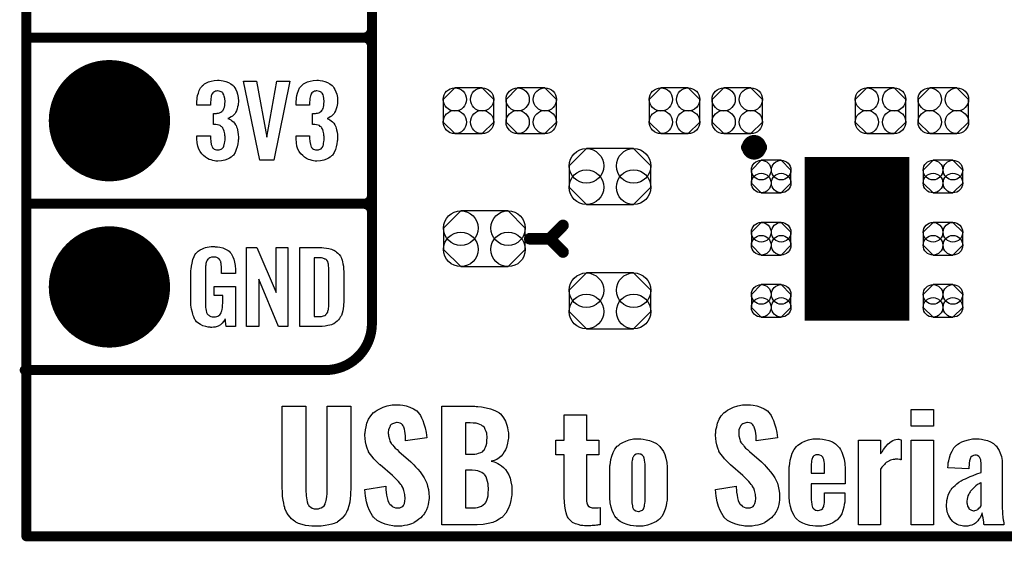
# Model space of a CAD drawing. Extents: x -0.07 to 0.95, y -0.15 to 2.1.
# Tile 1 of 26: x -0.05 to 0.54, y -0.15 to 0.16. Entities that reach past the tile are written whole.
import ezdxf

# ---------------------------------------------------------------- set-up
doc = ezdxf.new("R2010")
doc.units = 0
doc.layers.get('0').update_dxf_attribs({"linetype": 'CONTINUOUS'})
for name, color, linetype in [('gko', 6, 'CONTINUOUS'), ('gto', 2, 'CONTINUOUS'), ('gts', 1, 'CONTINUOUS')]:
    doc.layers.add(name, color=color, linetype=linetype)

# ---------------------------------------------------------------- blocks, each defined once
blk = doc.blocks.new('D63')
at = {"const_width": 0.003}
blk.add_lwpolyline([(-0.0015, 0, 1), (0.0015, 0, 1)], format="xyb", close=True, dxfattribs=at)
blk = doc.blocks.new('D102')
at = {"const_width": 0.00395}
blk.add_lwpolyline([(-0.001975, 0, 1), (0.001975, 0, 1)], format="xyb", close=True, dxfattribs=at)
blk = doc.blocks.new('D103')
at = {"const_width": 0.0035}
blk.add_lwpolyline([(-0.00175, 0, 1), (0.00175, 0, 1)], format="xyb", close=True, dxfattribs=at)
blk = doc.blocks.new('D72')
at = {"const_width": 0.0984}
blk.add_lwpolyline([(-0.0315, 0), (0.0315, 0)], dxfattribs=at)
blk = doc.blocks.new('D115')
blk.add_lwpolyline([(0.0152, -0.0068), (0.0152, 0.0068), (0.0082, 0.0138), (-0.0082, 0.0138), (-0.0152, 0.0068), (-0.0152, -0.0068), (-0.0082, -0.0138), (0.0082, -0.0138)], close=True)
for centre in [(-0.0082, 0.0068), (0.0082, 0.0068), (-0.0082, -0.0068), (0.0082, -0.0068)]:
    blk.add_circle(centre, 0.007)
blk = doc.blocks.new('D116')
blk.add_lwpolyline([(-0.0142, -0.0168), (0.0142, -0.0168), (0.0246, -0.0064), (0.0246, 0.0064), (0.0142, 0.0168), (-0.0142, 0.0168), (-0.0246, 0.0064), (-0.0246, -0.0064)], close=True)
for centre in [(-0.0142, 0.0064), (0.0142, 0.0064), (-0.0142, -0.0064), (0.0142, -0.0064)]:
    blk.add_circle(centre, 0.0104)
blk = doc.blocks.new('D117')
blk.add_lwpolyline([(0.006, 0.0098), (-0.006, 0.0098), (-0.0119, 0.0039), (-0.0119, -0.0039), (-0.006, -0.0098), (0.006, -0.0098), (0.0119, -0.0039), (0.0119, 0.0039)], close=True)
for centre in [(-0.006, 0.0039), (0.006, 0.0039), (-0.006, -0.0039), (0.006, -0.0039)]:
    blk.add_circle(centre, 0.0059)
blk = doc.blocks.new('D77')
at = {"const_width": 0.0365}
blk.add_lwpolyline([(-0.01825, 0, 1), (0.01825, 0, 1)], format="xyb", close=True, dxfattribs=at)

msp = doc.modelspace()

# ---------------------------------------------------------------- linework, layer by layer
at = {"layer": 'gko', "color": 6, "const_width": 0.006}
for points in [[(-0.049, -0.15), (-0.049, 2.01)], [(-0.049, -0.15), (0.851, -0.15)]]:
    msp.add_lwpolyline(points, dxfattribs=at)
at = {"layer": 'gto', "color": 2}
for points, const_width in [([(0.159, -0.022), (0.159, 0.722)], 0.006), ([(0.159, 0.155), (0.159, 0.245)], 0.006), ([(-0.049, 0.15), (0.154, 0.15)], 0.006), ([(-0.049, 0.15), (0.154, 0.15)], 0.006), ([(0.154, 0.15), (0.154, 0.15)], 0.006), ([(0.154, 0.15), (0.154, 0.15)], 0.006), ([(0.159, 0.145), (0.159, 0.145)], 0.006), ([(0.159, 0.145), (0.159, 0.145)], 0.006), ([(0.159, 0.145), (0.159, 0.145)], 0.006), ([(0.159, 0.145), (0.159, 0.145)], 0.006), ([(0.159, 0.055), (0.159, 0.145)], 0.006), ([(0.3851, 0.084), (0.3851, 0.084)], 0.007), ([(0.3929, 0.084), (0.3929, 0.084)], 0.007), ([(0.3929, 0.084), (0.3929, 0.084)], 0.007), ([(-0.049, 0.05), (0.154, 0.05)], 0.006), ([(-0.049, 0.05), (0.154, 0.05)], 0.006), ([(0.154, 0.05), (0.154, 0.05)], 0.006), ([(0.154, 0.05), (0.154, 0.05)], 0.006), ([(0.159, 0.045), (0.159, 0.045)], 0.006), ([(0.159, 0.045), (0.159, 0.045)], 0.006), ([(0.159, 0.045), (0.159, 0.045)], 0.006), ([(0.159, 0.045), (0.159, 0.045)], 0.006), ([(0.266, 0.029), (0.274, 0.037)], 0.007), ([(0.254, 0.029), (0.266, 0.029)], 0.007), ([(0.266, 0.029), (0.274, 0.021)], 0.007), ([(-0.05, -0.05), (-0.0106, -0.05)], 0.006), ([(-0.049, -0.05), (0.131, -0.05)], 0.006), ([(0.131, -0.05), (0.131, -0.05)], 0.006), ([(0.131, -0.05), (0.131, -0.05)], 0.006)]:
    msp.add_lwpolyline(points, dxfattribs=dict(at, const_width=const_width))
for points, const_width in [([(0.154, 0.15, 0.414214), (0.159, 0.155)], 0.006), ([(0.159, 0.145, 0.414214), (0.154, 0.15)], 0.006), ([(0.159, 0.145, 0.414214), (0.154, 0.15)], 0.006), ([(0.3929, 0.084, 1), (0.3851, 0.084)], 0.007), ([(0.3851, 0.084, 1), (0.3929, 0.084)], 0.007), ([(0.154, 0.05, 0.414214), (0.159, 0.055)], 0.006), ([(0.159, 0.045, 0.414214), (0.154, 0.05)], 0.006), ([(0.159, 0.045, 0.414214), (0.154, 0.05)], 0.006), ([(0.131, -0.05, 0.414214), (0.159, -0.022)], 0.006)]:
    msp.add_lwpolyline(points, format="xyb", dxfattribs=dict(at, const_width=const_width))
for points in [[(0.0671, 0.1243), (0.0683, 0.1242), (0.0695, 0.124), (0.071, 0.1235), (0.0726, 0.123), (0.0741, 0.1222), (0.0754, 0.1211), (0.0756, 0.121), (0.0759, 0.1206), (0.0764, 0.1197), (0.077, 0.1187), (0.0776, 0.1174), (0.0781, 0.1159), (0.0785, 0.1139), (0.0786, 0.1118), (0.0786, 0.1116), (0.0786, 0.1111), (0.0785, 0.1103), (0.0784, 0.1094), (0.0781, 0.1083), (0.0779, 0.1071), (0.0774, 0.106), (0.0769, 0.1049), (0.0768, 0.1048), (0.0766, 0.1044), (0.0762, 0.1039), (0.0756, 0.1034), (0.075, 0.1028), (0.0743, 0.1023), (0.0733, 0.1017), (0.0723, 0.1013), (0.0724, 0.1013), (0.0728, 0.1012), (0.0733, 0.1009), (0.074, 0.1005), (0.0747, 0.1), (0.0756, 0.0993), (0.0763, 0.0985), (0.0769, 0.0975), (0.077, 0.0975), (0.0772, 0.0971), (0.0775, 0.0964), (0.0778, 0.0956), (0.0781, 0.0945), (0.0783, 0.0932), (0.0785, 0.0916), (0.0786, 0.09), (0.0786, 0.0899), (0.0786, 0.0897), (0.0786, 0.0893), (0.0786, 0.0889), (0.0785, 0.0883), (0.0784, 0.0876), (0.0782, 0.0861), (0.0779, 0.0843), (0.0773, 0.0826), (0.0766, 0.0809), (0.0756, 0.0793), (0.0755, 0.0791), (0.075, 0.0788), (0.0743, 0.0781), (0.0732, 0.0775), (0.072, 0.0768), (0.0704, 0.0762), (0.0684, 0.0758), (0.0662, 0.0756), (0.0657, 0.0756), (0.0651, 0.0757), (0.0643, 0.0758), (0.0633, 0.076), (0.0622, 0.0764), (0.0611, 0.0767), (0.06, 0.0773), (0.0588, 0.078), (0.0577, 0.079), (0.0566, 0.08), (0.0557, 0.0814), (0.0548, 0.0828), (0.0543, 0.0847), (0.0539, 0.0867), (0.0537, 0.0891), (0.0537, 0.0908), (0.0619, 0.0908), (0.0619, 0.0894), (0.0619, 0.0892), (0.0619, 0.0889), (0.062, 0.0881), (0.0621, 0.0874), (0.0623, 0.0856), (0.0626, 0.0848), (0.0629, 0.084), (0.063, 0.084), (0.0631, 0.0838), (0.0633, 0.0835), (0.0636, 0.0832), (0.0641, 0.0829), (0.0647, 0.0827), (0.0655, 0.0825), (0.0663, 0.0824), (0.0667, 0.0824), (0.0671, 0.0825), (0.0676, 0.0826), (0.0682, 0.0828), (0.0687, 0.0831), (0.0693, 0.0836), (0.0696, 0.0841), (0.0696, 0.0842), (0.0698, 0.0845), (0.0699, 0.085), (0.0701, 0.0855), (0.0703, 0.0864), (0.0704, 0.0873), (0.0706, 0.0885), (0.0706, 0.0898), (0.0706, 0.09), (0.0706, 0.0904), (0.0705, 0.0911), (0.0704, 0.092), (0.07, 0.0938), (0.0697, 0.0948), (0.0693, 0.0956), (0.0692, 0.0957), (0.069, 0.096), (0.0687, 0.0963), (0.0683, 0.0966), (0.0677, 0.0971), (0.067, 0.0974), (0.066, 0.0976), (0.065, 0.0978), (0.0636, 0.0978), (0.0636, 0.1044), (0.0654, 0.1044), (0.0659, 0.1045), (0.0666, 0.1046), (0.0673, 0.1048), (0.0681, 0.1051), (0.0687, 0.1055), (0.0693, 0.1061), (0.0694, 0.1062), (0.0695, 0.1063), (0.0696, 0.1068), (0.0699, 0.1074), (0.0702, 0.1081), (0.0704, 0.1091), (0.0705, 0.1102), (0.0706, 0.1115), (0.0706, 0.1117), (0.0706, 0.1121), (0.0705, 0.1126), (0.0705, 0.1133), (0.0701, 0.1148), (0.0699, 0.1156), (0.0695, 0.1162), (0.0695, 0.1163), (0.0694, 0.1165), (0.0691, 0.1168), (0.0688, 0.1171), (0.0683, 0.1173), (0.0677, 0.1176), (0.067, 0.1178), (0.0661, 0.1179), (0.0658, 0.1179), (0.0653, 0.1178), (0.0648, 0.1177), (0.0643, 0.1174), (0.0637, 0.1172), (0.0632, 0.1167), (0.0628, 0.1161), (0.0628, 0.116), (0.0627, 0.1159), (0.0625, 0.1154), (0.0623, 0.1149), (0.0622, 0.1142), (0.0621, 0.1134), (0.062, 0.1123), (0.0619, 0.1111), (0.0619, 0.1094), (0.0537, 0.1094), (0.0537, 0.1116), (0.0537, 0.1117), (0.0537, 0.1119), (0.0537, 0.1122), (0.0538, 0.1126), (0.0539, 0.1137), (0.0541, 0.1151), (0.0546, 0.1166), (0.0551, 0.1182), (0.0559, 0.1197), (0.057, 0.121), (0.0571, 0.1212), (0.0576, 0.1216), (0.0583, 0.1221), (0.0594, 0.1227), (0.0607, 0.1234), (0.0622, 0.1238), (0.064, 0.1242), (0.0661, 0.1244), (0.0667, 0.1244), (0.0671, 0.1243)], [(0.1, 0.0763), (0.0915, 0.0763), (0.0818, 0.1238), (0.0895, 0.1238), (0.0958, 0.0901), (0.1017, 0.1238), (0.1095, 0.1238), (0.1, 0.0763)], [(0.1268, 0.1243), (0.1279, 0.1242), (0.1292, 0.124), (0.1307, 0.1235), (0.1323, 0.123), (0.1337, 0.1222), (0.135, 0.1211), (0.1352, 0.121), (0.1356, 0.1206), (0.1361, 0.1197), (0.1367, 0.1187), (0.1373, 0.1174), (0.1378, 0.1159), (0.1382, 0.1139), (0.1383, 0.1118), (0.1383, 0.1116), (0.1383, 0.1111), (0.1382, 0.1103), (0.1381, 0.1094), (0.1378, 0.1083), (0.1375, 0.1071), (0.1371, 0.106), (0.1365, 0.1049), (0.1364, 0.1048), (0.1362, 0.1044), (0.1359, 0.1039), (0.1353, 0.1034), (0.1347, 0.1028), (0.1339, 0.1023), (0.133, 0.1017), (0.132, 0.1013), (0.1321, 0.1013), (0.1324, 0.1012), (0.133, 0.1009), (0.1336, 0.1005), (0.1344, 0.1), (0.1352, 0.0993), (0.136, 0.0985), (0.1366, 0.0975), (0.1367, 0.0975), (0.1369, 0.0971), (0.1372, 0.0964), (0.1374, 0.0956), (0.1377, 0.0945), (0.138, 0.0932), (0.1382, 0.0916), (0.1383, 0.09), (0.1383, 0.0899), (0.1383, 0.0897), (0.1383, 0.0893), (0.1383, 0.0889), (0.1382, 0.0883), (0.1381, 0.0876), (0.1379, 0.0861), (0.1375, 0.0843), (0.137, 0.0826), (0.1362, 0.0809), (0.1352, 0.0793), (0.1351, 0.0791), (0.1347, 0.0788), (0.1339, 0.0781), (0.1329, 0.0775), (0.1316, 0.0768), (0.13, 0.0762), (0.1281, 0.0758), (0.1259, 0.0756), (0.1253, 0.0756), (0.1248, 0.0757), (0.1239, 0.0758), (0.123, 0.076), (0.1219, 0.0764), (0.1208, 0.0767), (0.1197, 0.0773), (0.1185, 0.078), (0.1174, 0.079), (0.1163, 0.08), (0.1153, 0.0814), (0.1145, 0.0828), (0.1139, 0.0847), (0.1136, 0.0867), (0.1134, 0.0891), (0.1134, 0.0908), (0.1215, 0.0908), (0.1215, 0.0894), (0.1215, 0.0892), (0.1215, 0.0889), (0.1216, 0.0881), (0.1217, 0.0874), (0.122, 0.0856), (0.1223, 0.0848), (0.1225, 0.084), (0.1226, 0.084), (0.1227, 0.0838), (0.123, 0.0835), (0.1233, 0.0832), (0.1238, 0.0829), (0.1244, 0.0827), (0.1251, 0.0825), (0.126, 0.0824), (0.1263, 0.0824), (0.1268, 0.0825), (0.1273, 0.0826), (0.1278, 0.0828), (0.1284, 0.0831), (0.1289, 0.0836), (0.1293, 0.0841), (0.1293, 0.0842), (0.1295, 0.0845), (0.1296, 0.085), (0.1298, 0.0855), (0.1299, 0.0864), (0.13, 0.0873), (0.1302, 0.0885), (0.1302, 0.0898), (0.1302, 0.09), (0.1302, 0.0904), (0.1301, 0.0911), (0.13, 0.092), (0.1297, 0.0938), (0.1294, 0.0948), (0.1289, 0.0956), (0.1288, 0.0957), (0.1287, 0.096), (0.1284, 0.0963), (0.1279, 0.0966), (0.1274, 0.0971), (0.1266, 0.0974), (0.1257, 0.0976), (0.1247, 0.0978), (0.1233, 0.0978), (0.1233, 0.1044), (0.125, 0.1044), (0.1256, 0.1045), (0.1262, 0.1046), (0.127, 0.1048), (0.1277, 0.1051), (0.1284, 0.1055), (0.1289, 0.1061), (0.129, 0.1062), (0.1291, 0.1063), (0.1293, 0.1068), (0.1296, 0.1074), (0.1299, 0.1081), (0.13, 0.1091), (0.1301, 0.1102), (0.1302, 0.1115), (0.1302, 0.1117), (0.1302, 0.1121), (0.1301, 0.1126), (0.1301, 0.1133), (0.1298, 0.1148), (0.1296, 0.1156), (0.1292, 0.1162), (0.1292, 0.1163), (0.129, 0.1165), (0.1287, 0.1168), (0.1285, 0.1171), (0.128, 0.1173), (0.1274, 0.1176), (0.1266, 0.1178), (0.1258, 0.1179), (0.1254, 0.1179), (0.125, 0.1178), (0.1245, 0.1177), (0.1239, 0.1174), (0.1234, 0.1172), (0.1228, 0.1167), (0.1225, 0.1161), (0.1225, 0.116), (0.1224, 0.1159), (0.1222, 0.1154), (0.122, 0.1149), (0.1219, 0.1142), (0.1217, 0.1134), (0.1216, 0.1123), (0.1215, 0.1111), (0.1215, 0.1094), (0.1134, 0.1094), (0.1134, 0.1116), (0.1134, 0.1117), (0.1134, 0.1119), (0.1134, 0.1122), (0.1135, 0.1126), (0.1136, 0.1137), (0.1138, 0.1151), (0.1142, 0.1166), (0.1148, 0.1182), (0.1155, 0.1197), (0.1166, 0.121), (0.1168, 0.1212), (0.1173, 0.1216), (0.1179, 0.1221), (0.119, 0.1227), (0.1203, 0.1234), (0.1219, 0.1238), (0.1237, 0.1242), (0.1258, 0.1244), (0.1263, 0.1244), (0.1268, 0.1243)], [(0.0647, 0.0242), (0.0654, 0.0242), (0.066, 0.0241), (0.0675, 0.0239), (0.0692, 0.0235), (0.0708, 0.0228), (0.0724, 0.022), (0.0731, 0.0215), (0.0737, 0.0208), (0.0738, 0.0206), (0.0742, 0.0202), (0.0746, 0.0193), (0.0753, 0.0182), (0.0758, 0.0167), (0.0763, 0.015), (0.0767, 0.0129), (0.0768, 0.0105), (0.0768, 0.008), (0.0684, 0.008), (0.0684, 0.0106), (0.0684, 0.0107), (0.0684, 0.0111), (0.0684, 0.0116), (0.0684, 0.0121), (0.0683, 0.0134), (0.0682, 0.0142), (0.0681, 0.0147), (0.0681, 0.0148), (0.068, 0.015), (0.068, 0.0153), (0.0678, 0.0156), (0.0674, 0.0164), (0.0668, 0.0171), (0.0666, 0.0172), (0.0663, 0.0174), (0.066, 0.0176), (0.0656, 0.0177), (0.065, 0.0179), (0.0645, 0.0179), (0.0633, 0.0179), (0.063, 0.0179), (0.0625, 0.0179), (0.0614, 0.0175), (0.0609, 0.0172), (0.0605, 0.0168), (0.0603, 0.0167), (0.0599, 0.0161), (0.0595, 0.0153), (0.0591, 0.0142), (0.0591, 0.0141), (0.0591, 0.0139), (0.059, 0.0135), (0.059, 0.013), (0.0589, 0.0124), (0.0589, 0.0117), (0.0588, 0.0108), (0.0588, 0.0099), (0.0588, -0.01), (0.0588, -0.0102), (0.0588, -0.0106), (0.0589, -0.0114), (0.0589, -0.0123), (0.0591, -0.0132), (0.0593, -0.0142), (0.0595, -0.0153), (0.0598, -0.0161), (0.0599, -0.0162), (0.06, -0.0164), (0.0604, -0.0167), (0.0608, -0.017), (0.0613, -0.0174), (0.0621, -0.0178), (0.0629, -0.0179), (0.0639, -0.018), (0.0644, -0.018), (0.0649, -0.0179), (0.0656, -0.0178), (0.0662, -0.0176), (0.0669, -0.0172), (0.0675, -0.0167), (0.068, -0.016), (0.0681, -0.0159), (0.0682, -0.0156), (0.0683, -0.0151), (0.0686, -0.0144), (0.0688, -0.0135), (0.069, -0.0124), (0.0691, -0.0111), (0.0692, -0.0096), (0.0692, -0.0052), (0.0641, -0.0052), (0.0641, 0.0003), (0.0769, 0.0003), (0.0769, -0.0238), (0.0713, -0.0238), (0.0707, -0.0191), (0.0707, -0.0192), (0.0707, -0.0193), (0.0703, -0.02), (0.0697, -0.0208), (0.0689, -0.0217), (0.0678, -0.0227), (0.0664, -0.0235), (0.0647, -0.0241), (0.0637, -0.0242), (0.0627, -0.0243), (0.0621, -0.0243), (0.0616, -0.0242), (0.061, -0.0242), (0.0604, -0.0241), (0.059, -0.0238), (0.0573, -0.0233), (0.0558, -0.0226), (0.0543, -0.0216), (0.0535, -0.021), (0.053, -0.0203), (0.053, -0.0202), (0.0529, -0.0201), (0.0527, -0.0198), (0.0525, -0.0195), (0.0523, -0.0191), (0.0521, -0.0185), (0.0518, -0.0179), (0.0515, -0.0172), (0.0512, -0.0164), (0.051, -0.0154), (0.0505, -0.0134), (0.0501, -0.0109), (0.05, -0.0081), (0.05, 0.0079), (0.05, 0.008), (0.05, 0.0082), (0.05, 0.0086), (0.0501, 0.0092), (0.0501, 0.0099), (0.0502, 0.0106), (0.0504, 0.0125), (0.0508, 0.0144), (0.0513, 0.0165), (0.0521, 0.0184), (0.0525, 0.0193), (0.0531, 0.0202), (0.0531, 0.0203), (0.0533, 0.0203), (0.0536, 0.0208), (0.0545, 0.0215), (0.0556, 0.0223), (0.057, 0.023), (0.0579, 0.0234), (0.0588, 0.0237), (0.0598, 0.024), (0.061, 0.0241), (0.0622, 0.0243), (0.0643, 0.0243), (0.0647, 0.0242)], [(0.1084, -0.0238), (0.1027, -0.0238), (0.091, 0.0046), (0.091, -0.0238), (0.0836, -0.0238), (0.0836, 0.0238), (0.0897, 0.0238), (0.1013, -0.0034), (0.1013, 0.0238), (0.1084, 0.0238), (0.1084, -0.0238)], [(0.1288, 0.0237), (0.1301, 0.0236), (0.1316, 0.0234), (0.1331, 0.0231), (0.1346, 0.0228), (0.1359, 0.0222), (0.1361, 0.0221), (0.1364, 0.0219), (0.137, 0.0216), (0.1377, 0.021), (0.1385, 0.0203), (0.1393, 0.0195), (0.14, 0.0185), (0.1406, 0.0174), (0.1407, 0.0172), (0.1408, 0.0168), (0.141, 0.0161), (0.1413, 0.0152), (0.1415, 0.014), (0.1418, 0.0125), (0.1419, 0.0108), (0.142, 0.009), (0.142, -0.0083), (0.142, -0.0084), (0.142, -0.0086), (0.142, -0.0089), (0.142, -0.0093), (0.1419, -0.0103), (0.1418, -0.0115), (0.1416, -0.0129), (0.1414, -0.0143), (0.141, -0.0158), (0.1406, -0.0171), (0.1405, -0.0173), (0.1403, -0.0177), (0.1399, -0.0182), (0.1395, -0.019), (0.1388, -0.0198), (0.1381, -0.0206), (0.1371, -0.0214), (0.136, -0.0221), (0.1358, -0.0222), (0.1354, -0.0224), (0.1347, -0.0227), (0.1336, -0.0229), (0.1324, -0.0232), (0.1309, -0.0235), (0.1291, -0.0237), (0.1272, -0.0238), (0.1156, -0.0238), (0.1156, 0.0238), (0.1278, 0.0238), (0.1288, 0.0237)], [(0.1279, 0.0176), (0.1243, 0.0176), (0.1243, -0.0178), (0.1275, -0.0178), (0.128, -0.0177), (0.1286, -0.0177), (0.1299, -0.0173), (0.1306, -0.0171), (0.1312, -0.0167), (0.1312, -0.0167), (0.1313, -0.0166), (0.1318, -0.016), (0.1324, -0.0152), (0.1325, -0.0146), (0.1327, -0.014), (0.1327, -0.0139), (0.1328, -0.0136), (0.1328, -0.0132), (0.1329, -0.0127), (0.133, -0.0119), (0.133, -0.011), (0.1331, -0.0099), (0.1331, -0.0087), (0.1331, 0.0095), (0.1331, 0.0097), (0.1331, 0.0101), (0.1331, 0.0106), (0.1331, 0.0113), (0.1329, 0.0129), (0.1328, 0.0137), (0.1327, 0.0143), (0.1327, 0.0144), (0.1326, 0.0146), (0.1325, 0.0149), (0.1324, 0.0153), (0.1318, 0.0161), (0.1314, 0.0165), (0.131, 0.0167), (0.1309, 0.0167), (0.1307, 0.0168), (0.1304, 0.017), (0.1299, 0.0172), (0.1294, 0.0173), (0.1287, 0.0175), (0.1279, 0.0176)], [(0.1759, -0.071), (0.1775, -0.0712), (0.1796, -0.0716), (0.1818, -0.0723), (0.1841, -0.0733), (0.186, -0.0746), (0.1877, -0.0765), (0.1878, -0.0767), (0.1882, -0.0774), (0.1889, -0.0787), (0.1896, -0.0803), (0.1903, -0.0824), (0.1911, -0.0848), (0.1917, -0.0876), (0.192, -0.0907), (0.1793, -0.0926), (0.1793, -0.0923), (0.1793, -0.0916), (0.1792, -0.0906), (0.1792, -0.0895), (0.1788, -0.0867), (0.1785, -0.0855), (0.1781, -0.0844), (0.1781, -0.0842), (0.178, -0.0839), (0.1777, -0.0835), (0.1773, -0.083), (0.1767, -0.0824), (0.176, -0.082), (0.1752, -0.0817), (0.1741, -0.0816), (0.1737, -0.0816), (0.1731, -0.0817), (0.1725, -0.0819), (0.1713, -0.0823), (0.1706, -0.0828), (0.17, -0.0834), (0.17, -0.0835), (0.1699, -0.0837), (0.1695, -0.0845), (0.1689, -0.0859), (0.1688, -0.0876), (0.1688, -0.0877), (0.1688, -0.0881), (0.1689, -0.0888), (0.1689, -0.0896), (0.1695, -0.0916), (0.1698, -0.0927), (0.1703, -0.0937), (0.1705, -0.0938), (0.1706, -0.0941), (0.171, -0.0945), (0.1716, -0.0952), (0.1721, -0.096), (0.173, -0.0969), (0.1741, -0.0978), (0.1752, -0.0989), (0.1824, -0.1052), (0.1827, -0.1055), (0.1832, -0.106), (0.1842, -0.107), (0.1853, -0.1082), (0.1866, -0.1096), (0.188, -0.1113), (0.1893, -0.1131), (0.1905, -0.1149), (0.1906, -0.1152), (0.1909, -0.1157), (0.1914, -0.1168), (0.192, -0.1181), (0.1924, -0.1199), (0.193, -0.1218), (0.1932, -0.1241), (0.1934, -0.1264), (0.1934, -0.1267), (0.1934, -0.1273), (0.1932, -0.1282), (0.1931, -0.1295), (0.1928, -0.1309), (0.1924, -0.1324), (0.1918, -0.1341), (0.191, -0.1356), (0.1909, -0.1357), (0.1906, -0.1363), (0.19, -0.137), (0.1893, -0.1378), (0.1885, -0.1388), (0.1873, -0.1397), (0.186, -0.1407), (0.1845, -0.1417), (0.1843, -0.1418), (0.1838, -0.142), (0.1828, -0.1424), (0.1817, -0.1428), (0.1803, -0.1432), (0.1787, -0.1435), (0.1769, -0.1438), (0.1749, -0.1439), (0.1739, -0.1439), (0.1732, -0.1438), (0.1724, -0.1438), (0.1716, -0.1436), (0.1694, -0.1432), (0.167, -0.1427), (0.1645, -0.1417), (0.1621, -0.1404), (0.1601, -0.1386), (0.1599, -0.1384), (0.1594, -0.1377), (0.1585, -0.1363), (0.1576, -0.1345), (0.1566, -0.1321), (0.1558, -0.1292), (0.1552, -0.1259), (0.1549, -0.1239), (0.1548, -0.1218), (0.1673, -0.1198), (0.1673, -0.1199), (0.1673, -0.12), (0.1673, -0.1209), (0.1674, -0.1221), (0.1675, -0.1235), (0.1678, -0.1252), (0.1681, -0.1268), (0.1685, -0.1284), (0.1691, -0.1298), (0.1692, -0.1299), (0.1694, -0.1303), (0.1698, -0.1307), (0.1705, -0.1313), (0.1712, -0.132), (0.1721, -0.1324), (0.1731, -0.1328), (0.1744, -0.1329), (0.1748, -0.1329), (0.1752, -0.1328), (0.1757, -0.1328), (0.177, -0.1323), (0.1775, -0.132), (0.178, -0.1314), (0.178, -0.1313), (0.1781, -0.1311), (0.1785, -0.1303), (0.1789, -0.1289), (0.1791, -0.1273), (0.1791, -0.1271), (0.1791, -0.1266), (0.1789, -0.1257), (0.1788, -0.1248), (0.1782, -0.1224), (0.1778, -0.1211), (0.1771, -0.12), (0.177, -0.1199), (0.1769, -0.1195), (0.1763, -0.1189), (0.1757, -0.1181), (0.1749, -0.1171), (0.1739, -0.116), (0.1727, -0.1148), (0.1713, -0.1135), (0.1639, -0.1071), (0.1638, -0.107), (0.1632, -0.1064), (0.1624, -0.1056), (0.1613, -0.1046), (0.1602, -0.1034), (0.1591, -0.102), (0.158, -0.1006), (0.157, -0.0991), (0.1569, -0.0989), (0.1567, -0.0984), (0.1563, -0.0976), (0.1559, -0.0963), (0.1555, -0.0949), (0.1552, -0.0931), (0.1549, -0.0912), (0.1548, -0.0891), (0.1548, -0.0889), (0.1548, -0.0887), (0.1548, -0.0883), (0.1549, -0.0877), (0.1551, -0.086), (0.1555, -0.0841), (0.156, -0.082), (0.157, -0.0796), (0.1583, -0.0776), (0.1599, -0.0756), (0.1602, -0.0755), (0.1609, -0.0749), (0.1621, -0.0741), (0.1637, -0.0733), (0.1657, -0.0724), (0.1682, -0.0716), (0.1712, -0.071), (0.1744, -0.0709), (0.1753, -0.0709), (0.1759, -0.071)], [(0.3869, -0.071), (0.3885, -0.0712), (0.3906, -0.0716), (0.3928, -0.0723), (0.395, -0.0733), (0.397, -0.0746), (0.3987, -0.0765), (0.3988, -0.0767), (0.3992, -0.0774), (0.3999, -0.0787), (0.4006, -0.0803), (0.4013, -0.0824), (0.4021, -0.0848), (0.4027, -0.0876), (0.403, -0.0907), (0.3903, -0.0926), (0.3903, -0.0923), (0.3903, -0.0916), (0.3902, -0.0906), (0.3902, -0.0895), (0.3898, -0.0867), (0.3895, -0.0855), (0.3891, -0.0844), (0.3891, -0.0842), (0.3889, -0.0839), (0.3887, -0.0835), (0.3882, -0.083), (0.3877, -0.0824), (0.387, -0.082), (0.3862, -0.0817), (0.385, -0.0816), (0.3846, -0.0816), (0.3841, -0.0817), (0.3835, -0.0819), (0.3823, -0.0823), (0.3816, -0.0828), (0.381, -0.0834), (0.381, -0.0835), (0.3809, -0.0837), (0.3805, -0.0845), (0.3799, -0.0859), (0.3798, -0.0876), (0.3798, -0.0877), (0.3798, -0.0881), (0.3799, -0.0888), (0.3799, -0.0896), (0.3805, -0.0916), (0.3807, -0.0927), (0.3813, -0.0937), (0.3814, -0.0938), (0.3816, -0.0941), (0.382, -0.0945), (0.3826, -0.0952), (0.3831, -0.096), (0.3839, -0.0969), (0.385, -0.0978), (0.3862, -0.0989), (0.3934, -0.1052), (0.3937, -0.1055), (0.3942, -0.106), (0.3952, -0.107), (0.3963, -0.1082), (0.3975, -0.1096), (0.3989, -0.1113), (0.4003, -0.1131), (0.4014, -0.1149), (0.4016, -0.1152), (0.4018, -0.1157), (0.4024, -0.1168), (0.403, -0.1181), (0.4034, -0.1199), (0.4039, -0.1218), (0.4042, -0.1241), (0.4043, -0.1264), (0.4043, -0.1267), (0.4043, -0.1273), (0.4042, -0.1282), (0.4041, -0.1295), (0.4038, -0.1309), (0.4034, -0.1324), (0.4028, -0.1341), (0.402, -0.1356), (0.4018, -0.1357), (0.4016, -0.1363), (0.401, -0.137), (0.4003, -0.1378), (0.3995, -0.1388), (0.3982, -0.1397), (0.397, -0.1407), (0.3955, -0.1417), (0.3953, -0.1418), (0.3948, -0.142), (0.3938, -0.1424), (0.3927, -0.1428), (0.3913, -0.1432), (0.3896, -0.1435), (0.3878, -0.1438), (0.3859, -0.1439), (0.3849, -0.1439), (0.3842, -0.1438), (0.3834, -0.1438), (0.3826, -0.1436), (0.3803, -0.1432), (0.378, -0.1427), (0.3755, -0.1417), (0.3731, -0.1404), (0.371, -0.1386), (0.3709, -0.1384), (0.3703, -0.1377), (0.3695, -0.1363), (0.3685, -0.1345), (0.3676, -0.1321), (0.3667, -0.1292), (0.3662, -0.1259), (0.3659, -0.1239), (0.3658, -0.1218), (0.3782, -0.1198), (0.3782, -0.1199), (0.3782, -0.12), (0.3782, -0.1209), (0.3784, -0.1221), (0.3785, -0.1235), (0.3788, -0.1252), (0.3791, -0.1268), (0.3795, -0.1284), (0.3801, -0.1298), (0.3802, -0.1299), (0.3803, -0.1303), (0.3807, -0.1307), (0.3814, -0.1313), (0.3821, -0.132), (0.3831, -0.1324), (0.3841, -0.1328), (0.3853, -0.1329), (0.3857, -0.1329), (0.3862, -0.1328), (0.3867, -0.1328), (0.388, -0.1323), (0.3885, -0.132), (0.3889, -0.1314), (0.3889, -0.1313), (0.3891, -0.1311), (0.3895, -0.1303), (0.3899, -0.1289), (0.39, -0.1273), (0.39, -0.1271), (0.39, -0.1266), (0.3899, -0.1257), (0.3898, -0.1248), (0.3892, -0.1224), (0.3888, -0.1211), (0.3881, -0.12), (0.388, -0.1199), (0.3878, -0.1195), (0.3873, -0.1189), (0.3867, -0.1181), (0.3859, -0.1171), (0.3849, -0.116), (0.3837, -0.1148), (0.3823, -0.1135), (0.3749, -0.1071), (0.3748, -0.107), (0.3742, -0.1064), (0.3734, -0.1056), (0.3723, -0.1046), (0.3712, -0.1034), (0.3701, -0.102), (0.3689, -0.1006), (0.368, -0.0991), (0.3678, -0.0989), (0.3677, -0.0984), (0.3673, -0.0976), (0.3669, -0.0963), (0.3665, -0.0949), (0.3662, -0.0931), (0.3659, -0.0912), (0.3658, -0.0891), (0.3658, -0.0889), (0.3658, -0.0887), (0.3658, -0.0883), (0.3659, -0.0877), (0.366, -0.086), (0.3665, -0.0841), (0.367, -0.082), (0.368, -0.0796), (0.3692, -0.0776), (0.3709, -0.0756), (0.3712, -0.0755), (0.3719, -0.0749), (0.3731, -0.0741), (0.3746, -0.0733), (0.3767, -0.0724), (0.3792, -0.0716), (0.3821, -0.071), (0.3853, -0.0709), (0.3863, -0.0709), (0.3869, -0.071)], [(0.1463, -0.1206), (0.1463, -0.1207), (0.1463, -0.1209), (0.1463, -0.1213), (0.1463, -0.1218), (0.1462, -0.1234), (0.146, -0.1252), (0.1459, -0.1273), (0.1456, -0.1295), (0.1451, -0.1316), (0.1445, -0.1336), (0.1444, -0.1339), (0.1441, -0.1345), (0.1437, -0.1354), (0.143, -0.1366), (0.1421, -0.1378), (0.141, -0.1391), (0.1397, -0.1403), (0.1381, -0.1414), (0.138, -0.1416), (0.1373, -0.1418), (0.1363, -0.1422), (0.1348, -0.1427), (0.1331, -0.1431), (0.1309, -0.1435), (0.1284, -0.1438), (0.1256, -0.1439), (0.1244, -0.1439), (0.1229, -0.1438), (0.1211, -0.1436), (0.1191, -0.1434), (0.117, -0.1428), (0.1149, -0.1422), (0.1131, -0.1414), (0.113, -0.1413), (0.1124, -0.1409), (0.1116, -0.1403), (0.1106, -0.1395), (0.1097, -0.1384), (0.1086, -0.137), (0.1076, -0.1354), (0.1068, -0.1336), (0.1066, -0.1334), (0.1065, -0.1327), (0.1062, -0.1316), (0.1059, -0.13), (0.1055, -0.1282), (0.1052, -0.126), (0.1051, -0.1234), (0.105, -0.1206), (0.105, -0.0717), (0.1192, -0.0717), (0.1192, -0.1227), (0.1192, -0.123), (0.1192, -0.1235), (0.1194, -0.1243), (0.1194, -0.1256), (0.1198, -0.1281), (0.1201, -0.1293), (0.1205, -0.1306), (0.1205, -0.1307), (0.1208, -0.131), (0.1211, -0.1316), (0.1216, -0.132), (0.1223, -0.1325), (0.1231, -0.1331), (0.1242, -0.1334), (0.1256, -0.1335), (0.1263, -0.1335), (0.1269, -0.1334), (0.1277, -0.1331), (0.1285, -0.1328), (0.1294, -0.1323), (0.1302, -0.1316), (0.1308, -0.1306), (0.1308, -0.1304), (0.1309, -0.13), (0.1312, -0.1293), (0.1315, -0.1285), (0.1316, -0.1274), (0.1319, -0.126), (0.132, -0.1245), (0.132, -0.1227), (0.132, -0.0717), (0.1463, -0.0717), (0.1463, -0.1206)], [(0.2217, -0.0719), (0.2228, -0.0719), (0.225, -0.0721), (0.2277, -0.0727), (0.2303, -0.0734), (0.2329, -0.0744), (0.2353, -0.0756), (0.2356, -0.0758), (0.2363, -0.0763), (0.2371, -0.0774), (0.2382, -0.0788), (0.2393, -0.0808), (0.2401, -0.0831), (0.2406, -0.0846), (0.2408, -0.0862), (0.2411, -0.0878), (0.2411, -0.0896), (0.2411, -0.0898), (0.2411, -0.0902), (0.2411, -0.0909), (0.241, -0.0917), (0.2408, -0.0928), (0.2406, -0.0939), (0.2399, -0.0966), (0.2393, -0.098), (0.2386, -0.0992), (0.2378, -0.1005), (0.2367, -0.1017), (0.2356, -0.1027), (0.2342, -0.1037), (0.2325, -0.1044), (0.2307, -0.1048), (0.2308, -0.1048), (0.2313, -0.1049), (0.2318, -0.105), (0.2326, -0.1053), (0.2336, -0.1057), (0.2347, -0.1062), (0.2358, -0.1068), (0.2369, -0.1077), (0.2381, -0.1087), (0.2393, -0.1099), (0.2403, -0.1114), (0.2413, -0.1131), (0.2421, -0.115), (0.2426, -0.1173), (0.2431, -0.1198), (0.2432, -0.1227), (0.2432, -0.1228), (0.2432, -0.1231), (0.2432, -0.1236), (0.2431, -0.1243), (0.2431, -0.1252), (0.2429, -0.1261), (0.2425, -0.1285), (0.2419, -0.131), (0.241, -0.1335), (0.2396, -0.136), (0.2378, -0.1381), (0.2375, -0.1384), (0.2368, -0.1389), (0.2356, -0.1396), (0.2339, -0.1406), (0.2317, -0.1416), (0.229, -0.1422), (0.226, -0.1428), (0.2224, -0.1431), (0.201, -0.1431), (0.201, -0.0717), (0.2209, -0.0717), (0.2217, -0.0719)], [(0.2882, -0.0921), (0.2955, -0.0921), (0.2955, -0.1009), (0.2882, -0.1009), (0.2882, -0.1285), (0.2882, -0.1286), (0.2882, -0.1289), (0.2883, -0.1298), (0.2887, -0.131), (0.2894, -0.132), (0.2897, -0.1321), (0.2904, -0.1324), (0.2915, -0.1328), (0.2932, -0.1329), (0.2941, -0.1329), (0.2951, -0.1328), (0.2964, -0.1327), (0.2964, -0.1431), (0.2954, -0.1431), (0.2948, -0.1432), (0.2941, -0.1432), (0.2933, -0.1434), (0.2929, -0.1434), (0.2923, -0.1435), (0.2916, -0.1435), (0.2907, -0.1436), (0.2869, -0.1436), (0.2859, -0.1435), (0.2847, -0.1434), (0.2832, -0.1429), (0.2815, -0.1424), (0.2798, -0.1416), (0.2785, -0.1404), (0.2772, -0.1391), (0.2771, -0.1388), (0.2768, -0.1382), (0.2764, -0.1372), (0.276, -0.1359), (0.2755, -0.1341), (0.2751, -0.1318), (0.2748, -0.1293), (0.2747, -0.1266), (0.2747, -0.1009), (0.2696, -0.1009), (0.2696, -0.0921), (0.2747, -0.0921), (0.2747, -0.0769), (0.2882, -0.0769), (0.2882, -0.0921)], [(0.4969, -0.0838), (0.4835, -0.0838), (0.4835, -0.0738), (0.4969, -0.0738), (0.4969, -0.0838)], [(0.2182, -0.0817), (0.2154, -0.0817), (0.2154, -0.1006), (0.22, -0.1006), (0.221, -0.1005), (0.2221, -0.1003), (0.2232, -0.1), (0.2245, -0.0996), (0.2256, -0.0991), (0.2264, -0.0982), (0.2265, -0.0981), (0.2267, -0.0978), (0.227, -0.0971), (0.2274, -0.0963), (0.2278, -0.0953), (0.2281, -0.0939), (0.2282, -0.0924), (0.2283, -0.0906), (0.2283, -0.0903), (0.2283, -0.0898), (0.2282, -0.0889), (0.2281, -0.088), (0.2278, -0.0869), (0.2272, -0.0858), (0.2267, -0.0846), (0.2258, -0.0838), (0.2257, -0.0837), (0.2254, -0.0835), (0.2249, -0.0831), (0.224, -0.0827), (0.2229, -0.0824), (0.2217, -0.082), (0.22, -0.0819), (0.2182, -0.0817)], [(0.3222, -0.0916), (0.3241, -0.0919), (0.3261, -0.0924), (0.3281, -0.0931), (0.3302, -0.0942), (0.332, -0.0957), (0.3322, -0.0959), (0.3327, -0.0966), (0.3334, -0.0976), (0.3344, -0.0989), (0.3352, -0.1007), (0.3359, -0.103), (0.3365, -0.1056), (0.3366, -0.1085), (0.3366, -0.1268), (0.3366, -0.127), (0.3366, -0.1273), (0.3366, -0.1277), (0.3366, -0.1282), (0.3363, -0.1298), (0.3361, -0.1316), (0.3355, -0.1336), (0.3347, -0.1357), (0.3336, -0.1378), (0.332, -0.1396), (0.3319, -0.1397), (0.3312, -0.1403), (0.3302, -0.141), (0.3288, -0.1417), (0.327, -0.1425), (0.3248, -0.1432), (0.3223, -0.1438), (0.3194, -0.1439), (0.3186, -0.1439), (0.318, -0.1438), (0.3165, -0.1436), (0.3147, -0.1434), (0.3126, -0.1428), (0.3105, -0.1421), (0.3084, -0.141), (0.3066, -0.1396), (0.3065, -0.1393), (0.3059, -0.1388), (0.3052, -0.1378), (0.3044, -0.1363), (0.3036, -0.1345), (0.3029, -0.1324), (0.3023, -0.1298), (0.3022, -0.1268), (0.3022, -0.1085), (0.3022, -0.1084), (0.3022, -0.1081), (0.3022, -0.1077), (0.3023, -0.1071), (0.3025, -0.1056), (0.3027, -0.1038), (0.3033, -0.1017), (0.3041, -0.0996), (0.3051, -0.0976), (0.3066, -0.0957), (0.3069, -0.0956), (0.3075, -0.0951), (0.3084, -0.0944), (0.31, -0.0935), (0.3118, -0.0927), (0.3138, -0.092), (0.3165, -0.0914), (0.3194, -0.0913), (0.3208, -0.0913), (0.3222, -0.0916)], [(0.4302, -0.0916), (0.4321, -0.0919), (0.434, -0.0924), (0.4361, -0.0932), (0.4381, -0.0944), (0.4397, -0.0959), (0.4399, -0.0962), (0.4404, -0.0967), (0.441, -0.0978), (0.4418, -0.0994), (0.4425, -0.1012), (0.4432, -0.1035), (0.4436, -0.1063), (0.4438, -0.1095), (0.4438, -0.1184), (0.4234, -0.1184), (0.4234, -0.127), (0.4234, -0.1271), (0.4234, -0.1275), (0.4234, -0.1282), (0.4235, -0.1291), (0.4238, -0.131), (0.4239, -0.1318), (0.4242, -0.1327), (0.4242, -0.1328), (0.4243, -0.1329), (0.4249, -0.1335), (0.4259, -0.1342), (0.4264, -0.1343), (0.4272, -0.1345), (0.4275, -0.1345), (0.4284, -0.1343), (0.4295, -0.1339), (0.4303, -0.1332), (0.4304, -0.1329), (0.4306, -0.1327), (0.4309, -0.1321), (0.431, -0.1316), (0.4311, -0.1307), (0.4313, -0.1299), (0.4313, -0.1288), (0.4313, -0.1238), (0.4436, -0.1238), (0.4436, -0.1282), (0.4436, -0.1284), (0.4436, -0.1285), (0.4436, -0.1289), (0.4436, -0.1295), (0.4433, -0.1309), (0.4431, -0.1325), (0.4425, -0.1345), (0.4418, -0.1364), (0.4407, -0.1382), (0.4393, -0.1399), (0.4392, -0.14), (0.4385, -0.1404), (0.4377, -0.1411), (0.4363, -0.1418), (0.4346, -0.1427), (0.4325, -0.1432), (0.43, -0.1438), (0.4272, -0.1439), (0.4264, -0.1439), (0.4259, -0.1438), (0.4243, -0.1436), (0.4225, -0.1434), (0.4204, -0.1428), (0.4184, -0.142), (0.4163, -0.141), (0.4145, -0.1395), (0.4143, -0.1392), (0.4138, -0.1386), (0.4131, -0.1375), (0.4124, -0.1361), (0.4116, -0.1342), (0.4109, -0.132), (0.4103, -0.1293), (0.4102, -0.1263), (0.4102, -0.1091), (0.4102, -0.1089), (0.4102, -0.1087), (0.4102, -0.1082), (0.4103, -0.1077), (0.4105, -0.1062), (0.4107, -0.1042), (0.4113, -0.1021), (0.412, -0.0999), (0.4131, -0.0978), (0.4145, -0.0959), (0.4148, -0.0957), (0.4153, -0.0952), (0.4163, -0.0945), (0.4178, -0.0935), (0.4196, -0.0927), (0.4217, -0.092), (0.4243, -0.0914), (0.4272, -0.0913), (0.4286, -0.0913), (0.4302, -0.0916)], [(0.4767, -0.0917), (0.4775, -0.0919), (0.4775, -0.1039), (0.4774, -0.1039), (0.4772, -0.1038), (0.4765, -0.1037), (0.4755, -0.1035), (0.474, -0.1035), (0.4735, -0.1037), (0.4728, -0.1038), (0.4711, -0.1042), (0.4693, -0.1052), (0.4692, -0.1052), (0.4689, -0.1055), (0.4685, -0.1057), (0.4679, -0.1063), (0.4674, -0.1068), (0.4667, -0.1077), (0.4658, -0.1085), (0.4651, -0.1096), (0.4651, -0.1431), (0.4518, -0.1431), (0.4518, -0.0921), (0.4651, -0.0921), (0.4651, -0.1003), (0.4654, -0.1), (0.4656, -0.0996), (0.466, -0.0991), (0.4669, -0.0977), (0.4682, -0.096), (0.4697, -0.0944), (0.4715, -0.093), (0.4725, -0.0924), (0.4735, -0.092), (0.4744, -0.0917), (0.4755, -0.0916), (0.4761, -0.0916), (0.4767, -0.0917)], [(0.4969, -0.1431), (0.4836, -0.1431), (0.4836, -0.0921), (0.4969, -0.0921), (0.4969, -0.1431)], [(0.5259, -0.0916), (0.5275, -0.0919), (0.5294, -0.0923), (0.5312, -0.0931), (0.533, -0.0941), (0.5345, -0.0955), (0.5347, -0.0956), (0.5351, -0.0962), (0.5358, -0.0971), (0.5365, -0.0984), (0.5372, -0.1), (0.5379, -0.102), (0.5383, -0.1044), (0.5384, -0.1068), (0.5384, -0.1306), (0.5384, -0.1309), (0.5384, -0.1314), (0.5384, -0.1323), (0.5384, -0.1335), (0.5386, -0.1347), (0.5386, -0.1361), (0.5388, -0.1389), (0.5388, -0.1391), (0.539, -0.1395), (0.539, -0.14), (0.5391, -0.1407), (0.5393, -0.1421), (0.5393, -0.1427), (0.5393, -0.1431), (0.5275, -0.1431), (0.5275, -0.1429), (0.5273, -0.1427), (0.5273, -0.142), (0.5272, -0.1413), (0.527, -0.1402), (0.5268, -0.1389), (0.5265, -0.1375), (0.5262, -0.1359), (0.5262, -0.136), (0.5261, -0.1364), (0.5258, -0.1371), (0.5254, -0.1379), (0.525, -0.1388), (0.5243, -0.1397), (0.5236, -0.1407), (0.5226, -0.1417), (0.5225, -0.1418), (0.5222, -0.142), (0.5216, -0.1424), (0.5209, -0.1428), (0.52, -0.1432), (0.5189, -0.1435), (0.5177, -0.1438), (0.5164, -0.1439), (0.5158, -0.1439), (0.5151, -0.1438), (0.5143, -0.1436), (0.5123, -0.1432), (0.5112, -0.1428), (0.5102, -0.1422), (0.5101, -0.1421), (0.5098, -0.142), (0.5093, -0.1416), (0.5087, -0.141), (0.5075, -0.1396), (0.5062, -0.1377), (0.5062, -0.1375), (0.5059, -0.1371), (0.5058, -0.1366), (0.5055, -0.1359), (0.5053, -0.1349), (0.5051, -0.1339), (0.5048, -0.1317), (0.5048, -0.1314), (0.5048, -0.1307), (0.505, -0.1298), (0.5051, -0.1284), (0.5054, -0.127), (0.5059, -0.1253), (0.5065, -0.1238), (0.5073, -0.1224), (0.5075, -0.1223), (0.5077, -0.1218), (0.5083, -0.1211), (0.5091, -0.1203), (0.51, -0.1195), (0.5111, -0.1185), (0.5123, -0.1175), (0.5136, -0.1167), (0.5137, -0.1166), (0.5143, -0.1163), (0.5151, -0.1159), (0.5162, -0.1155), (0.5175, -0.1148), (0.5191, -0.1141), (0.5209, -0.1134), (0.523, -0.1125), (0.5257, -0.1116), (0.5257, -0.1067), (0.5257, -0.1066), (0.5257, -0.1063), (0.5257, -0.1057), (0.5255, -0.1052), (0.5254, -0.1039), (0.5248, -0.1027), (0.5248, -0.1025), (0.5247, -0.1024), (0.5243, -0.1019), (0.5234, -0.1014), (0.5229, -0.1012), (0.5219, -0.1012), (0.5211, -0.1013), (0.5202, -0.1017), (0.5194, -0.1024), (0.5193, -0.1027), (0.519, -0.1034), (0.5187, -0.1045), (0.5184, -0.106), (0.5183, -0.1095), (0.5057, -0.1089), (0.5058, -0.1073), (0.5058, -0.1071), (0.5058, -0.1068), (0.5059, -0.1064), (0.5059, -0.1059), (0.5062, -0.1045), (0.5066, -0.1027), (0.5073, -0.1006), (0.5082, -0.0987), (0.5093, -0.0967), (0.5108, -0.0952), (0.5111, -0.0951), (0.5116, -0.0946), (0.5126, -0.0939), (0.514, -0.0932), (0.5158, -0.0926), (0.518, -0.0919), (0.5205, -0.0914), (0.5233, -0.0913), (0.5245, -0.0913), (0.5259, -0.0916)], [(0.3194, -0.1003), (0.319, -0.1003), (0.3181, -0.1006), (0.317, -0.1012), (0.3166, -0.1016), (0.3162, -0.1023), (0.3162, -0.1024), (0.3161, -0.1025), (0.3159, -0.103), (0.3158, -0.1037), (0.3156, -0.1044), (0.3155, -0.1053), (0.3154, -0.1064), (0.3154, -0.1077), (0.3154, -0.1278), (0.3154, -0.1279), (0.3154, -0.1284), (0.3154, -0.1291), (0.3155, -0.1298), (0.3158, -0.1316), (0.3159, -0.1324), (0.3162, -0.1332), (0.3162, -0.1334), (0.3163, -0.1335), (0.3169, -0.1341), (0.3179, -0.1347), (0.3186, -0.1349), (0.3194, -0.135), (0.3198, -0.135), (0.3206, -0.1347), (0.3218, -0.1342), (0.3222, -0.1338), (0.3226, -0.1332), (0.3226, -0.1331), (0.3227, -0.1329), (0.3229, -0.1324), (0.323, -0.1318), (0.3231, -0.1311), (0.3233, -0.1302), (0.3234, -0.1291), (0.3234, -0.1278), (0.3234, -0.1077), (0.3234, -0.1075), (0.3234, -0.1071), (0.3234, -0.1064), (0.3233, -0.1056), (0.3231, -0.1039), (0.3229, -0.103), (0.3226, -0.1023), (0.3226, -0.1021), (0.3225, -0.102), (0.3219, -0.1013), (0.3209, -0.1006), (0.3202, -0.1005), (0.3194, -0.1003)], [(0.4279, -0.1009), (0.427, -0.1009), (0.4261, -0.101), (0.425, -0.1016), (0.4246, -0.102), (0.4242, -0.1025), (0.4241, -0.1028), (0.4239, -0.1032), (0.4238, -0.1038), (0.4236, -0.1046), (0.4235, -0.1055), (0.4234, -0.1067), (0.4234, -0.1081), (0.4234, -0.112), (0.4313, -0.112), (0.4313, -0.1071), (0.4313, -0.107), (0.4313, -0.1066), (0.4313, -0.106), (0.4311, -0.1053), (0.4309, -0.1037), (0.4306, -0.103), (0.4303, -0.1024), (0.4303, -0.1023), (0.4302, -0.1021), (0.4296, -0.1016), (0.4286, -0.1012), (0.4279, -0.1009)], [(0.2193, -0.1103), (0.2154, -0.1103), (0.2154, -0.1329), (0.2204, -0.1329), (0.2214, -0.1328), (0.2225, -0.1327), (0.2238, -0.1323), (0.2249, -0.1318), (0.226, -0.1311), (0.227, -0.1303), (0.2271, -0.1302), (0.2274, -0.1298), (0.2277, -0.1292), (0.2281, -0.1282), (0.2285, -0.1271), (0.2289, -0.1256), (0.229, -0.1239), (0.2292, -0.1218), (0.2292, -0.1217), (0.2292, -0.1216), (0.2292, -0.1209), (0.229, -0.1198), (0.2289, -0.1185), (0.2286, -0.117), (0.2282, -0.1156), (0.2277, -0.1142), (0.227, -0.1131), (0.2268, -0.113), (0.2265, -0.1127), (0.226, -0.1123), (0.2252, -0.1117), (0.2242, -0.1112), (0.2228, -0.1107), (0.2213, -0.1105), (0.2193, -0.1103)], [(0.5257, -0.1177), (0.5255, -0.1178), (0.5251, -0.118), (0.5244, -0.1184), (0.5234, -0.1189), (0.5225, -0.1196), (0.5215, -0.1206), (0.5204, -0.1216), (0.5194, -0.1227), (0.5193, -0.1228), (0.519, -0.1232), (0.5187, -0.1238), (0.5183, -0.1246), (0.5177, -0.1256), (0.5175, -0.1266), (0.5172, -0.1277), (0.517, -0.1289), (0.517, -0.1291), (0.517, -0.1293), (0.517, -0.1299), (0.5172, -0.1304), (0.5175, -0.1318), (0.5182, -0.1331), (0.5183, -0.1334), (0.519, -0.1338), (0.5198, -0.1343), (0.5204, -0.1345), (0.5211, -0.1346), (0.5214, -0.1346), (0.5219, -0.1345), (0.5226, -0.1342), (0.5236, -0.1338), (0.5239, -0.1336), (0.5243, -0.1331), (0.525, -0.1325), (0.5257, -0.1317), (0.5257, -0.1177)]]:
    msp.add_lwpolyline(points, dxfattribs=at)

# ---------------------------------------------------------------- block references
at = {"layer": 'gko'}
msp.add_blockref('D63', (-0.049, -0.15), dxfattribs=at)
msp.add_blockref('D63', (-0.049, -0.15), dxfattribs=at)
at = {"layer": 'gto'}
for name, p in [('D63', (0.159, 0.155)), ('D63', (0.159, 0.155)), ('D63', (-0.049, 0.15)), ('D63', (-0.049, 0.15)), ('D63', (0.154, 0.15)), ('D63', (0.154, 0.15)), ('D63', (0.154, 0.15)), ('D63', (0.154, 0.15)), ('D63', (0.154, 0.15)), ('D63', (0.154, 0.15)), ('D63', (0.154, 0.15)), ('D63', (0.159, 0.145)), ('D63', (0.159, 0.145)), ('D63', (0.159, 0.145)), ('D63', (0.159, 0.145)), ('D63', (0.159, 0.145)), ('D63', (0.159, 0.145)), ('D63', (0.159, 0.145)), ('D102', (0.3851, 0.084)), ('D102', (0.3851, 0.084)), ('D102', (0.3929, 0.084)), ('D102', (0.3929, 0.084)), ('D102', (0.3929, 0.084)), ('D102', (0.3929, 0.084)), ('D63', (0.159, 0.055)), ('D63', (0.159, 0.055)), ('D63', (-0.049, 0.05)), ('D63', (-0.049, 0.05)), ('D63', (0.154, 0.05)), ('D63', (0.154, 0.05)), ('D63', (0.154, 0.05)), ('D63', (0.154, 0.05)), ('D63', (0.154, 0.05)), ('D63', (0.154, 0.05)), ('D63', (0.154, 0.05)), ('D63', (0.159, 0.045)), ('D63', (0.159, 0.045)), ('D63', (0.159, 0.045)), ('D63', (0.159, 0.045)), ('D63', (0.159, 0.045)), ('D63', (0.159, 0.045)), ('D103', (0.274, 0.037)), ('D103', (0.254, 0.029)), ('D103', (0.266, 0.029)), ('D103', (0.266, 0.029)), ('D103', (0.266, 0.029)), ('D103', (0.274, 0.021)), ('D63', (0.159, -0.022)), ('D63', (0.159, -0.022)), ('D63', (-0.05, -0.05)), ('D63', (-0.049, -0.05)), ('D63', (-0.0106, -0.05)), ('D63', (0.131, -0.05)), ('D63', (0.131, -0.05)), ('D63', (0.131, -0.05)), ('D63', (0.131, -0.05))]:
    msp.add_blockref(name, p, dxfattribs=at)
at = {"layer": 'gts'}
for name, p in [('D77', (0.001, 0.1)), ('D115', (0.2171, 0.106)), ('D115', (0.2549, 0.106)), ('D115', (0.3411, 0.106)), ('D115', (0.3789, 0.106)), ('D115', (0.4651, 0.106)), ('D115', (0.5029, 0.106)), ('D116', (0.3023, 0.0664)), ('D72', (0.451, 0.029)), ('D117', (0.3993, 0.0664)), ('D117', (0.5027, 0.0664)), ('D116', (0.2267, 0.029)), ('D77', (0.001, 0)), ('D117', (0.3993, 0.029)), ('D117', (0.5027, 0.029)), ('D116', (0.3023, -0.0084)), ('D117', (0.3993, -0.0084)), ('D117', (0.5027, -0.0084))]:
    msp.add_blockref(name, p, dxfattribs=at)

doc.saveas('drawing.dxf')
